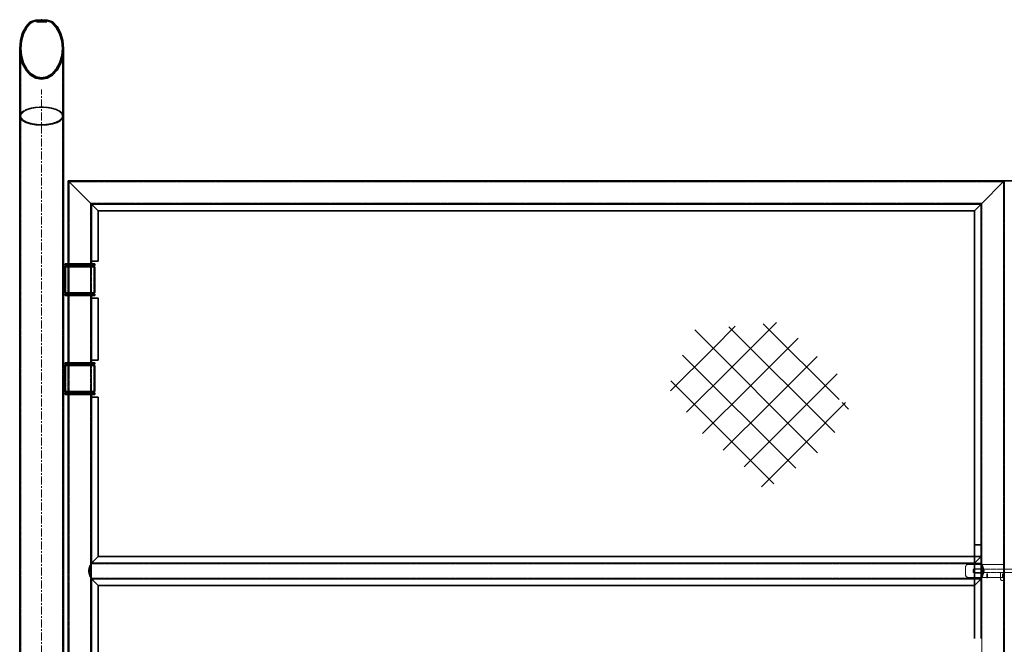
# Model space of a CAD drawing. Header units: millimetres. Extents: x 87190 to 157510, y -45248 to -22739.
# Tile 13 of 20: x 106563 to 110350, y -31310 to -28907. Entities that reach past the tile are written whole.
import ezdxf

# ---------------------------------------------------------------- set-up
doc = ezdxf.new("R2010")
doc.units = ezdxf.units.MM
doc.header["$LTSCALE"] = 5
for name, pattern in [('CENTER', [2, 1.25, -0.25, 0.25, -0.25]), ('HIDDEN', [0.375, 0.25, -0.125]), ('XKITLINE00', [0]), ('XKITLINE01', [4, 1, -1, 1, -1])]:
    doc.linetypes.add(name, pattern=pattern)
for name, color, linetype, lineweight in [('G-EJES', 4, 'CENTER', 5), ('S-NUEVA', 3, 'Continuous', 35), ('S-PRI-OCU', 30, 'HIDDEN', 9)]:
    doc.layers.add(name, color=color, linetype=linetype, lineweight=lineweight)

msp = doc.modelspace()

# ---------------------------------------------------------------- linework, layer by layer
at = {"color": 3, "linetype": 'XKITLINE00'}
for p, q in [((106581.9, -28944.8), (106610.7, -28916)), ((106638.6, -28916), (106634.5, -28911.9)), ((106664.7, -28916), (106660.4, -28911.8)), ((106725.2, -28990.5), (106728.9, -28986.8)), ((106600.5, -29115.2), (106603.9, -29111.8))]:
    msp.add_line(p, q, dxfattribs=at)
at = {"ltscale": 5}
for p, q in [((106750.4, -32527.6), (106750.4, -29527.6)), ((110350.9, -29527.6), (110350, -29527.6))]:
    msp.add_line(p, q, dxfattribs=at)
at = {"color": 251, "linetype": 'XKITLINE00'}
for p, q in [((109632.1, -30573), (109159.6, -30100.5)), ((109230.5, -30171.4), (109315.6, -30086.4)), ((109698.2, -30495.4), (109291.3, -30088.6)), ((109302.4, -30243.3), (109473.6, -30072.1)), ((109714.7, -30368.2), (109423.1, -30076.6)), ((109374.2, -30315.1), (109557.7, -30131.7)), ((109066.7, -30335.3), (109230.5, -30171.4)), ((109548, -30632.6), (109113.2, -30197.8)), ((109446.1, -30387), (109630.6, -30202.4)), ((109128.3, -30417.3), (109302.4, -30243.3)), ((109517.9, -30458.8), (109707.9, -30268.8)), ((109463.9, -30692.1), (109067.5, -30295.8)), ((109190, -30499.3), (109374.2, -30315.1)), ((109269.4, -30563.6), (109446.1, -30387)), ((109589.7, -30530.6), (109740.1, -30380.2)), ((109751.6, -30405.2), (109726.7, -30380.2)), ((109349.3, -30627.4), (109517.9, -30458.8)), ((109416.9, -30703.5), (109589.7, -30530.6))]:
    msp.add_line(p, q, dxfattribs=at)
at = {"color": 134, "linetype": 'XKITLINE01'}
for centre, start, end in [((110211.3, -31012.6), 112.5, 157.5), ((110211.3, -31012.6), 112.5, 157.5), ((110211.3, -31042.6), 202.5, 247.5), ((110211.3, -31042.6), 202.5, 247.5)]:
    msp.add_arc(centre, 10, start, end, dxfattribs=at)
at = {"layer": 'G-EJES', "ltscale": 5}
msp.add_line((106647.6, -32995.4), (106647.6, -29176.4), dxfattribs=at)
at = {"layer": 'S-NUEVA', "linetype": 'XKITLINE00'}
for p, q in [((106604.1, -28916), (106588.1, -28933.5)), ((106590.9, -28937.5), (106607.5, -28919.4)), ((106605.5, -28915.3), (106604.1, -28916)), ((106604.1, -28916), (106613.4, -28916)), ((106625.8, -28909.3), (106605.5, -28915.3)), ((106607.5, -28919.4), (106613.4, -28916)), ((106613.4, -28916), (106626.8, -28912.1)), ((106647.6, -28907.3), (106625.8, -28909.3)), ((106626.8, -28912.1), (106637, -28911.1)), ((106627.5, -28916), (106634.7, -28911.8)), ((106667.7, -28916), (106627.5, -28916)), ((106647.6, -28908), (106634.7, -28911.8)), ((106634.7, -28911.8), (106660.4, -28911.8)), ((106669.4, -28909.3), (106647.6, -28907.3)), ((106647.6, -28908), (106660.4, -28911.8)), ((106658.2, -28911.1), (106668.3, -28912.1)), ((106660.4, -28911.8), (106667.7, -28916)), ((106668.3, -28912.1), (106681.8, -28916)), ((106689.7, -28915.3), (106669.4, -28909.3)), ((106681.8, -28916), (106691, -28916)), ((106681.8, -28916), (106687.7, -28919.4)), ((106687.7, -28919.4), (106704.3, -28937.5)), ((106691, -28916), (106689.7, -28915.3)), ((106707.1, -28933.5), (106691, -28916)), ((106574.7, -28958.1), (106566.3, -28986.8)), ((106570.2, -28988.3), (106578.2, -28960.9)), ((106588.1, -28933.5), (106574.7, -28958.1)), ((106578.2, -28960.9), (106590.9, -28937.5)), ((106704.3, -28937.5), (106717, -28960.9)), ((106720.5, -28958.1), (106707.1, -28933.5)), ((106717, -28960.9), (106725, -28988.3)), ((106728.9, -28986.8), (106720.5, -28958.1)), ((106566.3, -28986.8), (106563.4, -29017.6)), ((106567.4, -29017.6), (106570.2, -28988.3)), ((106725, -28988.3), (106727.7, -29017.6)), ((106731.7, -29017.6), (106728.9, -28986.8)), ((106563.4, -29277.6), (106563.4, -29017.6)), ((106563.4, -29017.6), (106566.3, -29048.4)), ((106570.2, -29046.9), (106567.4, -29017.6)), ((106727.7, -29017.6), (106725, -29046.9)), ((106728.9, -29048.4), (106731.7, -29017.6)), ((106731.7, -29017.6), (106731.7, -29277.6)), ((106566.3, -29048.4), (106574.7, -29077.1)), ((106578.2, -29074.3), (106570.2, -29046.9)), ((106574.7, -29077.1), (106588.1, -29101.7)), ((106590.9, -29097.7), (106578.2, -29074.3)), ((106717, -29074.3), (106704.3, -29097.7)), ((106707.1, -29101.7), (106720.5, -29077.1)), ((106725, -29046.9), (106717, -29074.3)), ((106720.5, -29077.1), (106728.9, -29048.4)), ((106588.1, -29101.7), (106605.5, -29120.7)), ((106607.5, -29115.8), (106590.9, -29097.7)), ((106605.5, -29120.7), (106625.8, -29132.5)), ((106626.8, -29127.1), (106607.5, -29115.8)), ((106687.7, -29115.8), (106668.3, -29127.1)), ((106669.4, -29132.5), (106689.7, -29120.7)), ((106704.3, -29097.7), (106687.7, -29115.8)), ((106689.7, -29120.7), (106707.1, -29101.7)), ((106625.8, -29132.5), (106647.6, -29136.6)), ((106647.6, -29130.9), (106626.8, -29127.1)), ((106668.3, -29127.1), (106647.6, -29130.9)), ((106647.6, -29136.6), (106669.4, -29132.5)), ((106563.4, -29277.6), (106563.4, -29832.6)), ((106566.3, -29286.6), (106563.4, -29277.6)), ((106574.7, -29295), (106566.3, -29286.6)), ((106588.1, -29302.2), (106574.7, -29295)), ((106605.5, -29307.7), (106588.1, -29302.2)), ((106625.8, -29311.2), (106605.5, -29307.7)), ((106689.7, -29307.7), (106669.4, -29311.2)), ((106707.1, -29302.2), (106689.7, -29307.7)), ((106720.5, -29295), (106707.1, -29302.2)), ((106728.9, -29286.6), (106720.5, -29295)), ((106731.7, -29277.6), (106728.9, -29286.6)), ((106731.7, -29277.6), (106731.7, -29857.6)), ((106647.6, -29312.4), (106625.8, -29311.2)), ((106669.4, -29311.2), (106647.6, -29312.4)), ((106750.4, -29527.6), (113950.4, -29527.6)), ((106750.4, -29527.6), (106839.3, -29616.5)), ((106750.4, -29527.6), (106777.9, -29555)), ((106750.4, -29527.6), (106839.3, -29616.5)), ((106750.4, -29527.6), (106750.4, -29846.5)), ((106750.4, -29527.6), (106777.9, -29555)), ((108452.9, -29527.6), (110349.6, -29527.6)), ((110261.1, -29616.5), (110350, -29527.6)), ((110350, -29527.6), (110261.1, -29616.5)), ((110350, -29527.6), (110350, -32267.6)), ((106777.9, -29555), (106839.3, -29616.5)), ((106777.9, -29555), (106839.3, -29616.5)), ((110261.1, -29616.5), (106839.3, -29616.5)), ((106839.3, -29616.5), (106864.7, -29641.9)), ((106839.3, -29616.5), (106864.7, -29641.9)), ((106839.3, -29616.5), (106864.7, -29641.9)), ((106839.3, -29616.5), (106864.7, -29641.9)), ((106839.3, -29616.5), (106839.3, -29836.5)), ((106864.7, -29641.9), (106864.7, -29836.5)), ((106864.7, -29641.9), (110235.7, -29641.9)), ((110261.1, -29616.5), (110235.7, -29641.9)), ((110235.7, -29641.9), (110261.1, -29616.5)), ((110235.7, -31287.4), (110235.7, -29641.9)), ((110261.1, -29616.5), (110261.1, -31287.4)), ((106563.4, -29832.6), (106563.5, -32561.7)), ((106864.7, -29836.5), (106839.3, -29836.5)), ((106839.3, -29836.5), (106839.3, -29846.5)), ((106731.7, -29857.6), (106737.7, -29857.6)), ((106731.7, -29957.6), (106731.7, -29857.6)), ((106737.7, -29857.6), (106737.7, -29857.6)), ((106737.7, -29857.6), (106737.7, -29957.6)), ((106737.8, -29852.5), (106737.8, -29846.5)), ((106737.8, -29846.5), (106852.1, -29846.5)), ((106737.8, -29852.5), (106852.1, -29852.5)), ((106737.8, -29957.5), (106737.8, -29857.5)), ((106852.1, -29857.5), (106737.8, -29857.5)), ((106750.4, -29852.5), (106750.4, -29857.5)), ((106794.9, -29852.5), (106794.9, -29846.5)), ((106839.3, -29852.5), (106839.3, -29857.5)), ((106852.1, -29852.5), (106852.1, -29846.5)), ((106852.1, -29957.5), (106852.1, -29857.5)), ((106737.7, -29957.6), (106731.7, -29957.6)), ((106731.7, -29957.6), (106731.7, -30237.6)), ((106737.7, -29957.6), (106737.7, -29957.6)), ((106737.8, -29957.5), (106852.1, -29957.5)), ((106737.8, -29968.5), (106737.8, -29962.5)), ((106737.8, -29962.5), (106852.1, -29962.5)), ((106737.8, -29968.5), (106852.1, -29968.5)), ((106750.4, -29957.5), (106750.4, -29962.5)), ((106750.4, -29968.5), (106750.4, -30226.6)), ((106794.9, -29968.5), (106794.9, -29962.5)), ((106839.3, -29957.5), (106839.3, -29962.5)), ((106839.3, -29968.5), (106839.3, -30226.6)), ((106839.3, -29978.5), (106864.7, -29978.5)), ((106839.3, -30216.6), (106839.3, -29978.5)), ((106852.1, -29968.5), (106852.1, -29962.5)), ((106864.7, -29978.5), (106864.7, -30216.6)), ((106839.3, -30216.6), (106864.7, -30216.6)), ((106731.7, -30237.6), (106737.7, -30237.6)), ((106731.7, -30337.6), (106731.7, -30237.6)), ((106737.7, -30237.6), (106737.7, -30237.6)), ((106737.7, -30237.6), (106737.7, -30337.6)), ((106737.8, -30232.6), (106737.8, -30226.6)), ((106737.8, -30226.6), (106852.1, -30226.6)), ((106737.8, -30232.6), (106852.1, -30232.6)), ((106737.8, -30337.6), (106737.8, -30237.6)), ((106852.1, -30237.6), (106737.8, -30237.6)), ((106750.4, -30232.6), (106750.4, -30237.6)), ((106794.9, -30232.6), (106794.9, -30226.6)), ((106839.3, -30232.6), (106839.3, -30237.6)), ((106852.1, -30232.6), (106852.1, -30226.6)), ((106852.1, -30337.6), (106852.1, -30237.6)), ((106737.7, -30337.6), (106731.7, -30337.6)), ((106731.8, -31717.6), (106731.8, -30337.6)), ((106737.7, -30337.6), (106737.7, -30337.6)), ((106737.8, -30337.6), (106852.1, -30337.6)), ((106737.8, -30348.6), (106737.8, -30342.6)), ((106737.8, -30342.6), (106852.1, -30342.6)), ((106737.8, -30348.6), (106852.1, -30348.6)), ((106750.4, -30337.6), (106750.4, -30342.6)), ((106750.4, -30348.6), (106750.4, -30986.6)), ((106794.9, -30348.6), (106794.9, -30342.6)), ((106839.3, -30337.6), (106839.3, -30342.6)), ((106839.3, -30348.6), (106839.3, -30358.6)), ((106839.3, -30358.6), (106864.7, -30358.6)), ((106839.3, -30358.6), (106839.3, -30718.6)), ((106852.1, -30348.6), (106852.1, -30342.6)), ((106864.7, -30358.6), (106864.7, -30718.6)), ((106839.3, -30718.6), (106839.3, -30997.4)), ((106864.7, -30718.6), (106864.7, -30972)), ((110261.1, -30927.4), (110235.7, -30927.4)), ((110261.1, -30927.4), (110261.1, -30972)), ((106839.3, -30997.4), (106864.7, -30972)), ((106839.3, -30997.4), (106864.7, -30972)), ((106864.7, -30972), (110261.1, -30972)), ((110235.7, -30997.4), (110261.1, -30972)), ((110261.1, -30972), (110235.7, -30997.4)), ((110261.1, -30972), (110261.1, -30999.3)), ((106832.1, -31014.7), (106831.2, -31016)), ((106835, -31006.2), (106832.1, -31014.7)), ((106838.6, -31001.5), (106835, -31006.2)), ((106839, -30999.7), (106838.6, -31001.5)), ((106840.8, -30997.4), (106839, -30999.7)), ((106839.3, -30997.4), (106839.3, -30999.3)), ((106840.8, -30997.4), (110235.7, -30997.4)), ((110235.7, -30998), (110235.7, -30997.4)), ((110261.4, -30999.7), (110260.1, -30998)), ((110261.9, -31001.5), (110261.4, -30999.7)), ((110265.5, -31006.2), (110261.9, -31001.5)), ((110268.4, -31014.7), (110265.5, -31006.2)), ((110269.2, -31016), (110268.4, -31014.7)), ((110350, -31002.6), (110350.9, -31002.6)), ((106828.9, -31027.6), (106831.2, -31016)), ((106831.2, -31039.1), (106828.9, -31027.6)), ((106832.1, -31040.4), (106831.2, -31039.1)), ((106835, -31048.9), (106832.1, -31040.4)), ((106838.6, -31053.6), (106835, -31048.9)), ((110261.9, -31053.6), (110265.5, -31048.9)), ((110265.5, -31048.9), (110268.4, -31040.4)), ((110268.4, -31040.4), (110269.2, -31039.1)), ((110271.5, -31027.6), (110269.2, -31016)), ((110269.2, -31039.1), (110271.5, -31027.6)), ((110350, -31052.6), (110350.9, -31052.6)), ((110261.1, -31057.7), (106836.3, -31057.7)), ((106839, -31055.4), (106838.6, -31053.6)), ((106840.8, -31057.7), (106839, -31055.4)), ((106839.3, -31055.8), (106839.3, -31057.7)), ((106839.3, -31057.7), (106864.7, -31083.1)), ((106839.3, -31417.7), (106839.3, -31057.7)), ((106839.3, -31057.7), (106864.7, -31083.1)), ((110235.7, -31083.1), (106864.7, -31083.1)), ((106864.7, -31443.1), (106864.7, -31083.1)), ((110261.1, -31057.7), (110235.7, -31083.1)), ((110260.1, -31057.1), (110261.4, -31055.4)), ((110261.4, -31055.4), (110261.9, -31053.6)), ((110350, -31063.1), (110350.3, -31062.9)), ((110350.3, -31062.9), (110350.9, -31062.4))]:
    msp.add_line(p, q, dxfattribs=at)
at = {"layer": 'S-PRI-OCU'}
for p, q in [((106647.6, -28910.1), (106627.5, -28916)), ((106637, -28911.1), (106647.6, -28910.1)), ((106647.6, -28910.1), (106647.6, -28908)), ((106647.6, -28910.1), (106658.2, -28911.1)), ((106647.6, -28910.1), (106667.7, -28916)), ((106567.4, -29017.6), (106567.4, -29277.6)), ((106727.7, -29017.6), (106727.7, -29277.6)), ((106563.4, -29277.6), (106566.3, -29268.5)), ((106566.3, -29268.5), (106574.7, -29260.1)), ((106567.4, -29277.6), (106570.2, -29269)), ((106570.2, -29269), (106578.2, -29261)), ((106574.7, -29260.1), (106588.1, -29252.9)), ((106578.2, -29261), (106590.9, -29254.1)), ((106588.1, -29252.9), (106605.5, -29247.4)), ((106590.9, -29254.1), (106607.5, -29248.8)), ((106605.5, -29247.4), (106625.8, -29243.9)), ((106607.5, -29248.8), (106626.8, -29245.5)), ((106625.8, -29243.9), (106647.6, -29242.7)), ((106626.8, -29245.5), (106647.6, -29244.4)), ((106647.6, -29242.7), (106669.4, -29243.9)), ((106647.6, -29244.4), (106668.3, -29245.5)), ((106668.3, -29245.5), (106687.7, -29248.8)), ((106669.4, -29243.9), (106689.7, -29247.4)), ((106687.7, -29248.8), (106704.3, -29254.1)), ((106689.7, -29247.4), (106707.1, -29252.9)), ((106704.3, -29254.1), (106717, -29261)), ((106707.1, -29252.9), (106720.5, -29260.1)), ((106717, -29261), (106725, -29269)), ((106720.5, -29260.1), (106728.9, -29268.5)), ((106725, -29269), (106727.7, -29277.6)), ((106728.9, -29268.5), (106731.7, -29277.6)), ((106570.2, -29286.1), (106567.4, -29277.6)), ((106567.4, -29277.6), (106567.5, -31865.6)), ((106578.2, -29294.2), (106570.2, -29286.1)), ((106590.9, -29301), (106578.2, -29294.2)), ((106607.5, -29306.3), (106590.9, -29301)), ((106626.8, -29309.6), (106607.5, -29306.3)), ((106647.6, -29310.8), (106626.8, -29309.6)), ((106668.3, -29309.6), (106647.6, -29310.8)), ((106687.7, -29306.3), (106668.3, -29309.6)), ((106704.3, -29301), (106687.7, -29306.3)), ((106717, -29294.2), (106704.3, -29301)), ((106725, -29286.1), (106717, -29294.2)), ((106727.7, -29277.6), (106725, -29286.1)), ((106727.7, -29277.6), (106727.8, -31865.6)), ((106753.4, -29530.6), (110346.6, -29530.6)), ((106753.4, -29530.6), (106753.4, -31804.6)), ((110347, -29530.6), (110347, -32524.6)), ((106836.3, -29613.5), (110264.1, -29613.5)), ((106836.3, -29613.5), (106836.3, -31721.7)), ((110264.1, -29613.5), (110264.1, -32441.7)), ((106839.3, -29616.5), (110261.1, -29616.5)), ((106839.3, -29616.5), (106839.3, -29836.5)), ((110261.1, -29616.5), (110261.1, -31287.4)), ((106839.3, -29836.5), (106864.7, -29836.5)), ((106731.7, -29957.6), (106731.7, -29857.6)), ((106731.7, -29857.6), (106731.7, -29957.6)), ((106737.7, -29957.6), (106737.7, -29857.6)), ((106737.7, -29857.6), (106737.7, -29857.6)), ((106740.8, -29957.5), (106740.8, -29857.5)), ((106750.4, -29846.5), (106750.4, -29852.5)), ((106750.4, -29857.5), (106750.4, -29957.5)), ((106794.9, -29852.5), (106794.9, -29846.5)), ((106812.6, -29857.5), (106812.6, -29857.5)), ((106839.3, -29846.5), (106839.3, -29852.5)), ((106839.3, -29857.5), (106839.3, -29957.5)), ((106849.1, -29957.5), (106849.1, -29857.5)), ((106737.7, -29957.6), (106737.7, -29957.6)), ((106750.4, -29962.5), (106750.4, -29968.5)), ((106794.9, -29968.5), (106794.9, -29962.5)), ((106839.3, -29962.5), (106839.3, -29968.5)), ((106864.7, -29978.5), (106839.3, -29978.5)), ((106567.4, -29997.6), (106567.5, -32585.6)), ((106727.7, -29997.6), (106727.8, -32585.6)), ((106864.7, -30216.6), (106839.3, -30216.6)), ((106731.7, -30237.6), (106731.7, -30337.6)), ((106731.7, -30337.6), (106731.7, -30237.6)), ((106737.7, -30337.6), (106737.7, -30237.6)), ((106737.7, -30237.6), (106737.7, -30237.6)), ((106740.8, -30337.6), (106740.8, -30237.6)), ((106750.4, -30226.6), (106750.4, -30232.6)), ((106750.4, -30237.6), (106750.4, -30337.6)), ((106753.4, -30250.6), (106753.4, -32524.6)), ((106794.9, -30232.6), (106794.9, -30226.6)), ((106812.6, -30237.6), (106812.6, -30237.6)), ((106839.3, -30226.6), (106839.3, -30232.6)), ((106839.3, -30237.6), (106839.3, -30337.6)), ((106849.1, -30337.6), (106849.1, -30237.6)), ((106737.7, -30337.6), (106737.7, -30337.6)), ((106750.4, -30342.6), (106750.4, -30348.6)), ((106794.9, -30348.6), (106794.9, -30342.6)), ((106836.3, -30333.5), (106836.3, -32441.7)), ((106839.3, -30342.6), (106839.3, -30348.6)), ((106839.3, -30358.6), (106839.3, -30637.4)), ((106839.3, -30718.6), (106839.3, -30997.4)), ((106831.2, -31016), (106832.1, -31014.8)), ((106832.1, -31014.8), (106835, -31006.2)), ((106833, -31017.2), (106836, -31008.4)), ((106833.1, -31017.2), (106836.1, -31008.4)), ((106835, -31006.2), (106838.6, -31001.5)), ((106836, -31008.4), (106838.6, -31005)), ((106836.1, -31008.4), (106838.6, -31005)), ((106838.6, -31001.5), (106839, -30999.7)), ((106838.6, -31005), (106839.2, -31002.5)), ((106839.2, -31002.5), (106838.6, -31005)), ((106839, -30999.7), (106840.8, -30997.4)), ((106840.8, -31000.4), (106839.2, -31002.5)), ((106840.8, -31000.4), (106839.2, -31002.5)), ((106839.3, -30999.3), (106839.3, -31055.8)), ((106840.8, -30999.7), (106840.8, -30997.4)), ((106840.8, -31000.4), (106840.8, -30999.7)), ((110259.6, -31000.4), (106840.8, -31000.4)), ((110259.6, -30997.4), (108543.7, -30997.4)), ((110201.3, -31012.6), (110202.1, -31008.7)), ((110202.1, -31008.7), (110201.3, -31012.6)), ((110201.3, -31012.6), (110201.3, -31042.6)), ((110207.5, -31003.3), (110211.3, -31002.6)), ((110211.3, -31002.6), (110207.5, -31003.3)), ((110211.3, -31002.6), (110350, -31002.6)), ((110235.7, -30997.4), (110235.7, -31057.1)), ((110259.6, -31000.4), (110259.6, -30997.4)), ((110259.6, -30997.4), (110261.4, -30999.7)), ((110261.3, -31002.5), (110259.6, -31000.4)), ((110261.3, -31002.5), (110259.6, -31000.4)), ((110261.1, -30999.3), (110261.1, -31055.8)), ((110261.9, -31005), (110261.3, -31002.5)), ((110261.3, -31002.5), (110261.9, -31005)), ((110261.4, -30999.7), (110261.9, -31001.5)), ((110261.9, -31001.5), (110265.5, -31006.2)), ((110264.4, -31008.4), (110261.9, -31005)), ((110261.9, -31005), (110264.4, -31008.4)), ((110267.4, -31017.2), (110264.4, -31008.4)), ((110267.4, -31017.2), (110264.4, -31008.4)), ((110265.5, -31006.2), (110268.4, -31014.7)), ((110268.4, -31014.7), (110269.2, -31016)), ((106828.9, -31027.6), (106831.2, -31016)), ((106828.9, -31027.6), (106831.2, -31039.1)), ((106831.2, -31039.1), (106832.1, -31040.3)), ((106832.1, -31027.6), (106833.1, -31017.2)), ((106832.1, -31027.6), (106833, -31017.2)), ((106833, -31037.9), (106832.1, -31027.6)), ((106833.1, -31037.9), (106832.1, -31027.6)), ((106832.1, -31040.3), (106835, -31048.9)), ((106836, -31046.7), (106833, -31037.9)), ((106833.1, -31037.9), (106836.1, -31046.7)), ((106835, -31048.9), (106838.6, -31053.6)), ((106838.6, -31050.1), (106836, -31046.7)), ((106836.1, -31046.7), (106838.6, -31050.1)), ((106839.2, -31052.6), (106838.6, -31050.1)), ((106838.6, -31050.1), (106839.2, -31052.6)), ((106840.8, -31054.7), (106839.2, -31052.6)), ((106840.8, -31054.7), (106839.2, -31052.6)), ((110201.3, -31042.6), (110201.3, -31027.6)), ((110202.1, -31046.4), (110201.3, -31042.6)), ((110201.3, -31042.6), (110202.1, -31046.4)), ((110211.3, -31052.6), (110207.5, -31051.8)), ((110207.5, -31051.8), (110211.3, -31052.6)), ((110211.3, -31052.6), (110350, -31052.6)), ((110231, -31021.2), (110466, -31021.2)), ((110231, -31033.9), (110231, -31021.2)), ((110231, -31033.9), (110466, -31033.9)), ((110236.3, -31019), (110271.3, -31019)), ((110236.3, -31019), (110236.3, -31036.1)), ((110236.3, -31020.8), (110271.3, -31020.8)), ((110236.3, -31034.3), (110271.3, -31034.3)), ((110236.3, -31036.1), (110271.3, -31036.1)), ((110261.3, -31052.6), (110259.6, -31054.7)), ((110259.6, -31054.7), (110261.3, -31052.6)), ((110261.9, -31050.1), (110261.3, -31052.6)), ((110261.3, -31052.6), (110261.9, -31050.1)), ((110264.4, -31046.7), (110261.9, -31050.1)), ((110261.9, -31050.1), (110264.4, -31046.7)), ((110265.5, -31048.9), (110261.9, -31053.6)), ((110264.4, -31046.7), (110267.4, -31037.9)), ((110267.4, -31037.9), (110264.4, -31046.7)), ((110268.4, -31040.4), (110265.5, -31048.9)), ((110268.4, -31027.6), (110267.4, -31017.2)), ((110268.4, -31027.6), (110267.4, -31017.2)), ((110267.4, -31037.9), (110268.4, -31027.6)), ((110267.4, -31037.9), (110268.4, -31027.6)), ((110269.2, -31039.1), (110268.4, -31040.4)), ((110271.5, -31027.6), (110269.2, -31016)), ((110269.2, -31039.1), (110271.5, -31027.6)), ((110271.3, -31036.1), (110271.3, -31019)), ((110282.8, -31053.4), (110282.8, -31038.4)), ((110282.8, -31038.4), (110285.8, -31038.4)), ((110285.8, -31038.4), (110282.8, -31038.4)), ((110282.8, -31043.4), (110285.8, -31043.4)), ((110282.8, -31048.4), (110285.8, -31048.4)), ((110285.8, -31038.4), (110285.8, -31053.4)), ((110352.3, -31033.9), (110336.3, -31033.9)), ((110336.3, -31033.9), (110336.3, -31058.9)), ((110342.8, -31053.4), (110342.8, -31038.4)), ((110342.8, -31038.4), (110345.8, -31038.4)), ((110345.8, -31038.4), (110342.8, -31038.4)), ((110342.8, -31043.4), (110345.8, -31043.4)), ((110342.8, -31048.4), (110345.8, -31048.4)), ((110345.8, -31038.4), (110345.8, -31053.4)), ((106839, -31055.4), (106838.6, -31053.6)), ((106840.8, -31057.7), (106839, -31055.4)), ((106839.3, -31057.7), (106839.3, -31336.6)), ((110259.6, -31054.7), (106840.8, -31054.7)), ((106840.8, -31057.7), (106840.8, -31054.7)), ((110259.6, -31057.7), (108543.7, -31057.7)), ((110259.6, -31057.7), (110259.6, -31054.7)), ((110261.4, -31055.4), (110259.6, -31057.7)), ((110261.9, -31053.6), (110261.4, -31055.4)), ((110285.8, -31053.4), (110282.8, -31053.4)), ((110282.8, -31053.4), (110285.8, -31053.4)), ((110336.3, -31058.9), (110336.6, -31060.4)), ((110336.6, -31060.4), (110337.3, -31061.8)), ((110337.3, -31061.8), (110338.4, -31062.9)), ((110338.4, -31062.9), (110339.8, -31063.7)), ((110339.8, -31063.7), (110341.3, -31063.9)), ((110341.3, -31063.9), (110347.3, -31063.9)), ((110345.8, -31053.4), (110342.8, -31053.4)), ((110342.8, -31053.4), (110345.8, -31053.4)), ((110348.9, -31063.7), (110347.3, -31063.9)), ((110350.3, -31062.9), (110348.9, -31063.7)), ((110351.4, -31061.8), (110350.3, -31062.9))]:
    msp.add_line(p, q, dxfattribs=at)

doc.saveas('drawing.dxf')
